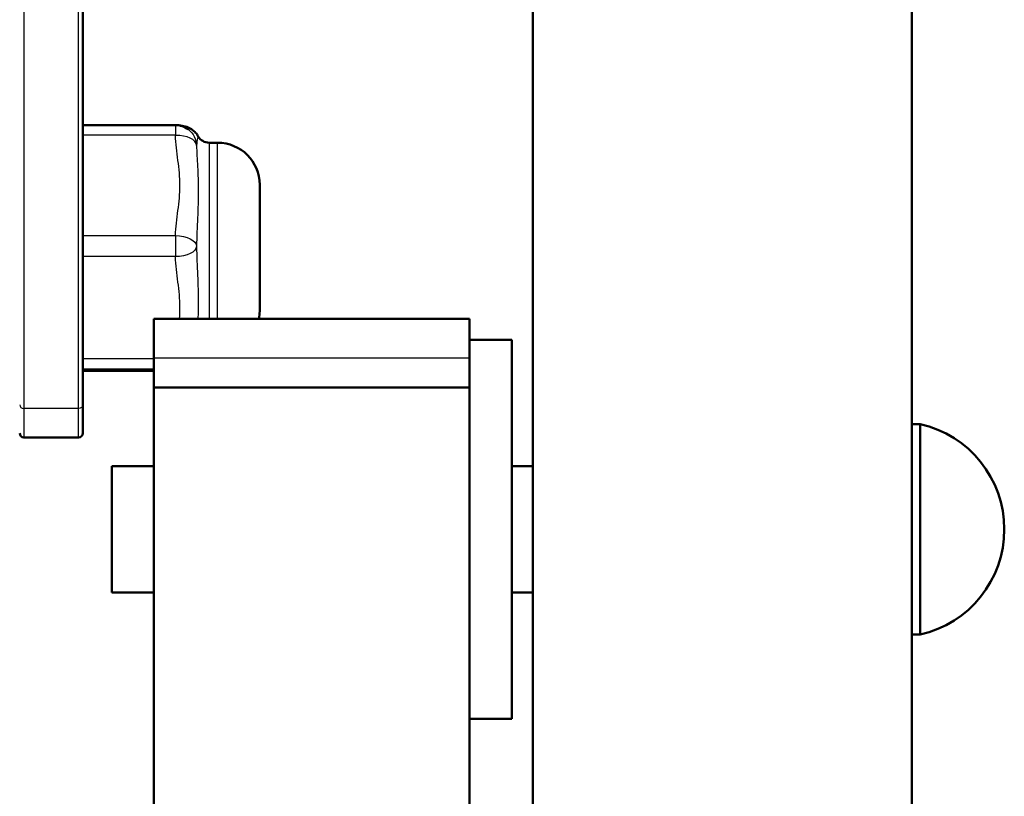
# Model space of a CAD drawing. Header units: millimetres. Extents: x 70 to 1011, y -602 to 1647.
# Tile 22 of 98: x 211 to 235, y 454 to 472. Entities that reach past the tile are written whole.
import ezdxf

# ---------------------------------------------------------------- set-up
doc = ezdxf.new("R2010")
doc.units = ezdxf.units.MM
doc.header["$LTSCALE"] = 0.75
doc.layers.add('Visible', color=7, linetype='Continuous', lineweight=50)
doc.layers.add('Visible Narrow', color=7, linetype='Continuous', lineweight=25)

msp = doc.modelspace()

# ---------------------------------------------------------------- linework, layer by layer
at = {"layer": 'Visible'}
for p, q in [((223.624, 447.865, 21.948), (223.624, 485.347, -7.269)), ((232.624, 485.348, -7.27), (232.624, 447.865, 21.948)), ((212.939, 477.1, -7.111), (212.939, 463.276, -29.131)), ((215.139, 469.921, -30.118), (212.939, 469.921, -30.118)), ((216.139, 469.502, -31.471), (215.939, 469.502, -31.471)), ((214.624, 465.32, 6.6), (222.124, 465.32, 6.6)), ((223.124, 464.82, 6.534), (222.124, 464.82, 6.534)), ((214.624, 463.688, 12.317), (214.624, 464.383, 10.826)), ((222.124, 464.383, 10.826), (222.124, 463.688, 12.317)), ((214.624, 464.083, -32.824), (212.939, 464.083, -32.824)), ((214.624, 349.32, 12.317), (214.624, 463.688, 12.317)), ((222.124, 463.688, 12.317), (214.624, 463.688, 12.317)), ((222.124, 463.688, 12.317), (222.124, 316.32, 12.317)), ((232.824, 462.82, 6.534), (232.624, 462.82, 6.534)), ((212.839, 462.502, -31.471), (211.539, 462.502, -31.471)), ((214.624, 461.82, 6.534), (213.624, 461.82, 6.534)), ((223.624, 461.82, 6.534), (223.124, 461.82, 6.534)), ((214.624, 458.82, 6.534), (213.624, 458.82, 6.534)), ((223.624, 458.82, 6.534), (223.124, 458.82, 6.534)), ((232.824, 457.82, 6.534), (232.624, 457.82, 6.534)), ((223.124, 455.82, 6.534), (222.124, 455.82, 6.534))]:
    msp.add_line(p, q, dxfattribs=at)
at = {"layer": 'Visible', "extrusion": (0, 0, -1)}
for centre, radius, start, end in [((-215.139, 469.421, 30.118), 0.5, 90, 127.1296), ((-215.939, 469.802, 31.471), 0.3, 270, 330.0289), ((-216.139, 468.502, 31.471), 1, 90, 180), ((-216.139, 465.502, 31.471), 1, 180, 190.4768), ((-232.261, 460.32, -6.534), 2.562, 102.6804, 257.3196), ((-211.539, 462.602, 31.471), 0.1, 270, 0), ((-212.839, 462.602, 31.471), 0.1, 180, 270)]:
    msp.add_arc(centre, radius, start, end, dxfattribs=at)
at = {"layer": 'Visible', "extrusion": (1, 0, 0)}
for centre, radius, start, end in [((467.002, -31.471, 217.139), 1.5, 0, 180), ((455.32, 6.6, 222.124), 10, 360, 25), ((460.32, 6.534, 223.124), 4.5, 0, 180), ((460.32, 6.534, 232.824), 2.5, 360, 180), ((460.32, 6.534, 213.624), 1.5, 0, 180)]:
    msp.add_arc(centre, radius, start, end, dxfattribs=at)
at = {"layer": 'Visible', "extrusion": (-1, 0, 0)}
msp.add_arc((-455.32, 6.6, -214.624), 10, 155, 180, dxfattribs=at)
at = {"layer": 'Visible', "extrusion": (1, -5.61378e-15, 2.44737e-15)}
msp.add_arc((467.002, -31.471, 212.939), 4.4, 147.8797, 180, dxfattribs=at)
at = {"layer": 'Visible'}
msp.add_open_spline([(215.247, 469.909, -30.717), (215.25, 469.909, -30.744), (215.253, 469.908, -30.771), (215.267, 469.907, -30.887), (215.282, 469.905, -30.976), (215.315, 469.9, -31.143), (215.333, 469.898, -31.225), (215.381, 469.884, -31.312), (215.393, 469.881, -31.329), (215.425, 469.87, -31.366), (215.448, 469.861, -31.385), (215.493, 469.838, -31.412), (215.515, 469.825, -31.422), (215.565, 469.789, -31.441), (215.593, 469.764, -31.45), (215.641, 469.711, -31.463), (215.662, 469.682, -31.468), (215.679, 469.652, -31.473)], degree=3, knots=[0.0724572, 0.0724572, 0.0724572, 0.0724572, 0.0805919, 0.0805919, 0.1074709, 0.1074709, 0.13177, 0.13177, 0.1378336, 0.1378336, 0.1469026, 0.1469026, 0.1550312, 0.1550312, 0.1662692, 0.1662692, 0.1768436, 0.1768436, 0.1768436, 0.1768436], dxfattribs=at)
at = {"layer": 'Visible Narrow'}
for p, q in [((211.539, 477.015, -7.058), (211.539, 463.191, -29.078)), ((212.839, 463.191, -29.078), (212.839, 477.015, -7.058)), ((215.139, 469.677, -29.688), (212.939, 469.677, -29.688)), ((212.939, 467.296, -28.27), (215.139, 467.296, -28.27)), ((215.139, 466.796, -28.263), (212.939, 466.796, -28.263)), ((212.939, 464.377, -29.616), (214.624, 464.377, -29.616)), ((222.124, 464.383, 10.826), (214.624, 464.383, 10.826)), ((214.624, 464.121, -30.046), (212.939, 464.121, -30.046)), ((212.939, 464.083, -32.817), (214.624, 464.083, -32.817)), ((212.839, 463.191, -29.078), (211.539, 463.191, -29.078))]:
    msp.add_line(p, q, dxfattribs=at)
at = {"layer": 'Visible Narrow', "extrusion": (1, 0, 0)}
for centre, radius, end in [((469.421, -30.118, 215.139), 0.5, 59.2209), ((467.002, -31.471, 215.939), 2.5, 132.2785)]:
    msp.add_arc(centre, radius, 360, end, dxfattribs=at)
at = {"layer": 'Visible Narrow', "extrusion": (0.017958, -0.013596, -0.999746)}
for start, end in [(360, 0.9724), (0.9724, 51.0819)]:
    msp.add_arc((504.118, -112.477, 27.591), 0.5, start, end, dxfattribs=at)
at = {"layer": 'Visible Narrow', "extrusion": (0.017958, -0.859008, 0.511648)}
msp.add_arc((224.904, 211.948, -414.782), 0.5, 1.1687, 89.3872, dxfattribs=at)
at = {"layer": 'Visible Narrow', "extrusion": (-1, 0, 0)}
msp.add_arc((-467.002, -31.471, -216.139), 2.5, 47.7215, 180, dxfattribs=at)
at = {"layer": 'Visible Narrow', "extrusion": (0.017958, 0.859008, -0.511648)}
msp.add_arc((-205.331, 216.55, 419.738), 0.5, 89.3872, 177.6056, dxfattribs=at)
at = {"layer": 'Visible Narrow', "extrusion": (1, 1.77619e-14, -2.41553e-16)}
msp.add_arc((467.04, -28.7, 215.139), 0.5, 59.2209, 119.2209, dxfattribs=at)
at = {"layer": 'Visible Narrow', "extrusion": (0.017958, -0.872604, -0.488099)}
msp.add_arc((224.703, -250.801, -389.669), 0.5, 2.3571, 90.5755, dxfattribs=at)
at = {"layer": 'Visible Narrow', "extrusion": (7.52228e-13, 0.531699, 0.846933)}
msp.add_arc((-211.539, -407.852, 221.651), 0.1, 0, 90, dxfattribs=at)
at = {"layer": 'Visible Narrow', "extrusion": (7.52228e-13, -0.531699, -0.846933)}
msp.add_arc((212.839, -407.852, -221.651), 0.1, 0, 90, dxfattribs=at)
at = {"layer": 'Visible Narrow', "extrusion": (1, -5.48903e-15, 2.39299e-15)}
msp.add_arc((467.002, -31.471, 211.539), 4.5, 147.8797, 180, dxfattribs=at)
at = {"layer": 'Visible Narrow', "extrusion": (-1, 5.92119e-15, -2.60582e-15)}
msp.add_arc((-467.002, -31.471, -212.839), 4.5, 0, 32.1203, dxfattribs=at)
at = {"layer": 'Visible Narrow'}
for points, knots in [([(215.139, 467.296, -28.27), (215.144, 467.495, -28.389), (215.172, 467.693, -28.507), (215.198, 467.891, -28.625), (215.224, 468.089, -28.743), (215.246, 468.287, -28.861), (215.246, 468.487, -28.98), (215.246, 468.686, -29.098), (215.224, 468.884, -29.216), (215.198, 469.082, -29.334), (215.172, 469.28, -29.452), (215.144, 469.478, -29.57), (215.139, 469.677, -29.688)], [0.000289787, 0.000289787, 0.000289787, 0.000289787, 0.000990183, 0.000990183, 0.000990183, 0.00169058, 0.00169058, 0.00169058, 0.002390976, 0.002390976, 0.002390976, 0.003091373, 0.003091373, 0.003091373, 0.003091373]), ([(215.679, 469.652, -31.471), (215.678, 469.653, -31.243), (215.672, 469.635, -31.019), (215.653, 469.562, -30.565), (215.641, 469.506, -30.336), (215.639, 469.436, -30.109)], [0.001457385, 0.001457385, 0.001457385, 0.001457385, 0.002139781, 0.002139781, 0.002853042, 0.002853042, 0.002853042, 0.002853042]), ([(215.639, 469.436, -30.109), (215.641, 469.279, -29.93), (215.653, 469.111, -29.761), (215.672, 468.751, -29.452), (215.679, 468.559, -29.313), (215.679, 468.149, -29.07), (215.672, 467.936, -28.968), (215.653, 467.498, -28.801), (215.641, 467.271, -28.735), (215.639, 467.04, -28.682)], [0, 0, 0, 0, 0.00071326, 0.00071326, 0.001426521, 0.001426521, 0.002139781, 0.002139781, 0.002853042, 0.002853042, 0.002853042, 0.002853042]), ([(215.639, 467.04, -28.682), (215.641, 466.806, -28.729), (215.653, 466.576, -28.789), (215.672, 466.128, -28.947), (215.679, 465.912, -29.044), (215.679, 465.57, -29.235), (215.676, 465.443, -29.317), (215.672, 465.32, -29.405)], [0, 0, 0, 0, 0.00071326, 0.00071326, 0.001426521, 0.001426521, 0.00188434, 0.00188434, 0.00188434, 0.00188434]), ([(215.235, 465.32, -29.089), (215.242, 465.409, -29.039), (215.246, 465.498, -28.989), (215.246, 465.587, -28.939), (215.246, 465.79, -28.826), (215.224, 465.991, -28.713), (215.198, 466.192, -28.601), (215.172, 466.393, -28.489), (215.144, 466.594, -28.376), (215.139, 466.796, -28.263)], [0.001382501, 0.001382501, 0.001382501, 0.001382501, 0.00169058, 0.00169058, 0.00169058, 0.002390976, 0.002390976, 0.002390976, 0.003091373, 0.003091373, 0.003091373, 0.003091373])]:
    msp.add_open_spline(points, degree=3, knots=knots, dxfattribs=at)

doc.saveas('drawing.dxf')
